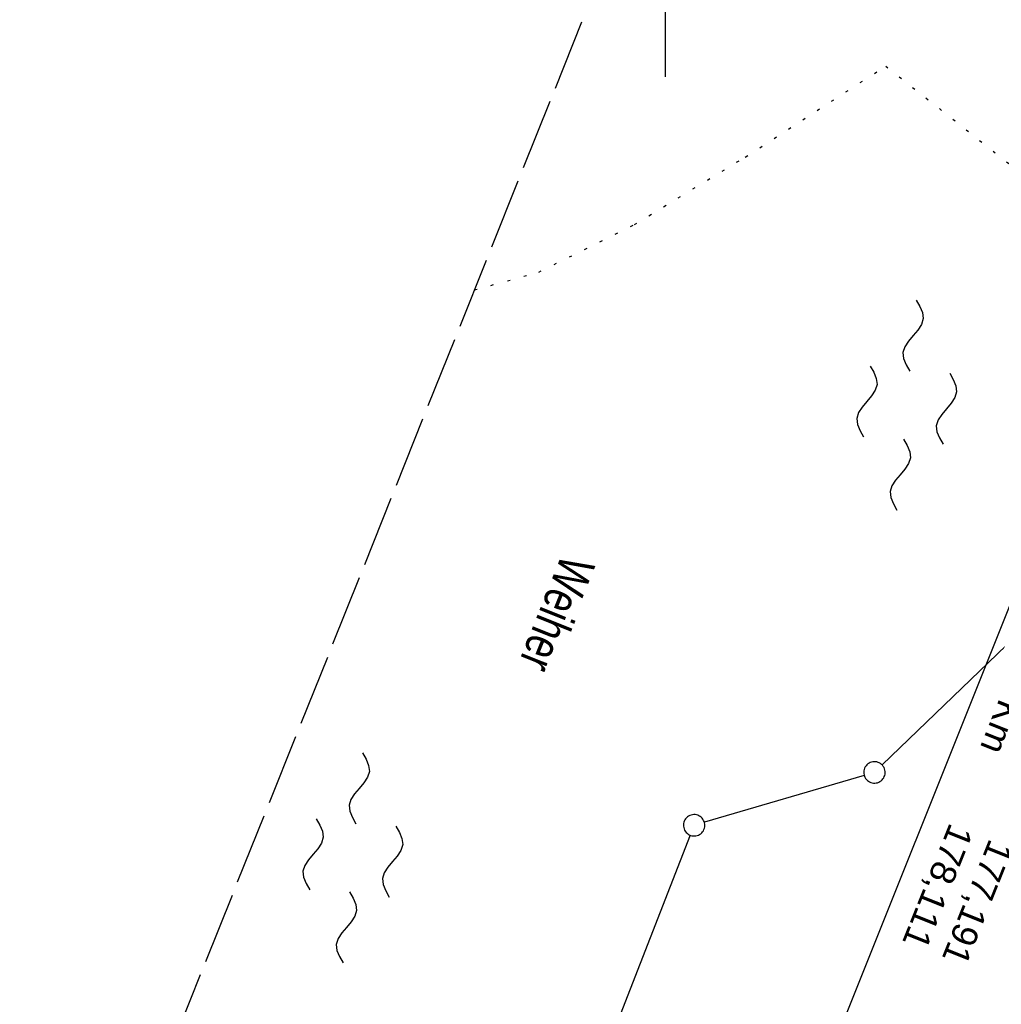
# Model space of a CAD drawing. Extents: x 508366 to 508907, y 448017 to 448810.
# Tile 40 of 47: x 508555 to 508624, y 448624 to 448693. Entities that reach past the tile are written whole.
import ezdxf

# ---------------------------------------------------------------- set-up
doc = ezdxf.new("R2010")
doc.units = 0
doc.header["$LTSCALE"] = 10
doc.header["$MEASUREMENT"] = 0
for name, pattern in [('AUSGEZOGEN', [0]), ('LT00', [0]), ('LT14', [0.6, 0.5, -0.1]), ('PUNKTX2_STR', [0.6, 0.1, -0.5])]:
    doc.linetypes.add(name, pattern=pattern)
doc.layers.get('0').update_dxf_attribs({"linetype": 'LT00'})
for name, color, linetype in [('--WASSER_GRENZE', 180, 'PUNKTX2_STR'), ('--WASSER_NUTZUNG', 180, 'Continuous'), ('BW_TEXT_B', 20, 'AUSGEZOGEN'), ('DFK_BES-NAME', 255, 'LT00'), ('DFK_GZPKT', 250, 'LT00'), ('DFK_KATASTER', 250, 'LT00'), ('V125_RASTER', 250, 'LT00')]:
    doc.layers.add(name, color=color, linetype=linetype)
doc.layers.add('-BLATT_125-RAND', color=7, linetype='LT14', plot=False)
doc.styles.add('Beschrift', font='ARIAL.TTF')
doc.styles.get("Standard").update_dxf_attribs({"font": 'ARIAL.TTF'})

# ---------------------------------------------------------------- blocks, each defined once
blk = doc.blocks.new('SYMB7010')
at = {"color": 0, "linetype": 'ByBlock'}
for points in [[(-0.031408, 0.499213), (-0.093728, 0.49134), (-0.15457, 0.475719), (-0.212975, 0.452595), (-0.268021, 0.422333), (-0.31884, 0.385411), (-0.36463, 0.342411), (-0.40467, 0.29401), (-0.438329, 0.240973), (-0.465074, 0.184136), (-0.484486, 0.124395), (-0.496256, 0.062692), (-0.5002, 0)], [(0.5002, 0), (0.496256, 0.062692), (0.484485, 0.124395), (0.465074, 0.184136), (0.438329, 0.240973), (0.40467, 0.29401), (0.36463, 0.342411), (0.31884, 0.385411), (0.268021, 0.422333), (0.212975, 0.452595), (0.15457, 0.475719), (0.093728, 0.49134), (0.031408, 0.499213), (-0.031408, 0.499213)], [(-0.5002, 0), (-0.496256, -0.062692), (-0.484486, -0.124395), (-0.465075, -0.184136), (-0.438329, -0.240973), (-0.404671, -0.29401), (-0.36463, -0.342411), (-0.31884, -0.385411), (-0.268021, -0.422333), (-0.212975, -0.452595), (-0.154571, -0.475719), (-0.093728, -0.49134), (-0.031408, -0.499213), (0.031408, -0.499213)], [(0.031408, -0.499213), (0.093728, -0.491341), (0.15457, -0.475719), (0.212975, -0.452595), (0.268021, -0.422333), (0.31884, -0.385411), (0.36463, -0.342411), (0.404671, -0.294011), (0.438329, -0.240974), (0.465075, -0.184136), (0.484486, -0.124395), (0.496256, -0.062692), (0.500201, 0)]]:
    blk.add_lwpolyline(points, dxfattribs=at)
blk = doc.blocks.new('SYMB7250')
at = {"color": 0, "linetype": 'ByBlock'}
for points in [[(-0.25, 0.28), (-0.208333, 0.308889), (-0.166667, 0.331111), (-0.125, 0.34), (-0.083333, 0.331111), (-0.041667, 0.308889), (0, 0.28)], [(0, 0.28), (0.041667, 0.251111), (0.083333, 0.228889), (0.125, 0.22), (0.166667, 0.228889), (0.208333, 0.251111), (0.25, 0.28)], [(-0.74, 0), (-0.698333, 0.028889), (-0.656667, 0.051111), (-0.615, 0.06), (-0.573333, 0.051111), (-0.531667, 0.028889), (-0.49, 0)], [(-0.49, 0), (-0.448333, -0.028889), (-0.406667, -0.051111), (-0.365, -0.06), (-0.323333, -0.051111), (-0.281667, -0.028889), (-0.24, 0)], [(0.24, 0), (0.281667, 0.028889), (0.323333, 0.051111), (0.365, 0.06), (0.406667, 0.051111), (0.448333, 0.028889), (0.49, 0)], [(0.49, 0), (0.531667, -0.028889), (0.573333, -0.051111), (0.615, -0.06), (0.656667, -0.051111), (0.698333, -0.028889), (0.74, 0)], [(-0.25, -0.28), (-0.208333, -0.251111), (-0.166667, -0.228889), (-0.125, -0.22), (-0.083333, -0.228889), (-0.041667, -0.251111), (0, -0.28)], [(0, -0.28), (0.041667, -0.308889), (0.083333, -0.331111), (0.125, -0.34), (0.166667, -0.331111), (0.208333, -0.308889), (0.25, -0.28)]]:
    blk.add_lwpolyline(points, dxfattribs=at)

msp = doc.modelspace()

# ---------------------------------------------------------------- linework, layer by layer
at = {"layer": '--WASSER_GRENZE', "ltscale": 0.2}
for p, q in [((508605.621, 448683.83), (508615.471, 448690.209)), ((508615.471, 448690.209), (508641.01, 448669.979)), ((508597.841, 448679.089), (508605.621, 448683.83)), ((508591.13, 448675.747), (508597.841, 448679.089)), ((508586.618, 448674.505), (508591.13, 448675.747))]:
    msp.add_line(p, q, dxfattribs=at)
at = {"layer": '-BLATT_125-RAND'}
msp.add_lwpolyline([(508640.927, 448810.276), (508366.096, 448123.204), (508632.568, 448016.614), (508907.399, 448703.686), (508640.927, 448810.276)], dxfattribs=at)
at = {"layer": 'DFK_KATASTER'}
for p, q in [((508632.391, 448657.737), (508615.22, 448641.17)), ((508613.961, 448640.438), (508602.75, 448637.151)), ((508601.758, 448636.242), (508596.853, 448623.638))]:
    msp.add_line(p, q, dxfattribs=at)
at = {"layer": 'V125_RASTER'}
msp.add_line((508599.998, 448707.955), (508599.998, 448689.456), dxfattribs=at)

# ---------------------------------------------------------------- block references
at = {"layer": '--WASSER_NUTZUNG', "xscale": 9.999999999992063, "yscale": 9.999999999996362, "zscale": 10, "rotation": 264.7376999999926}
for p in [(508616.937, 448666.42), (508578.09, 448634.652)]:
    msp.add_blockref('SYMB7250', p, dxfattribs=at)
at = {"layer": 'DFK_GZPKT', "xscale": 1.500000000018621, "yscale": 1.5, "zscale": 1.5, "rotation": 264.7377099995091}
for p in [(508614.681, 448640.649), (508602.031, 448636.94)]:
    msp.add_blockref('SYMB7010', p, dxfattribs=at)

# ---------------------------------------------------------------- texts
at = {"layer": 'DFK_BES-NAME', "width": 0.75}
msp.add_text('Weiher', height=2.5, rotation=248.1984, dxfattribs=at).set_placement((508592.787, 448656.071))

# ---------------------------------------------------------------- next in the draw order: texts
at = {"layer": 'BW_TEXT_B', "insert": (508649.916, 448640.289), "char_height": 2, "width": 32.85056, "attachment_point": 1, "rotation": 248.1984, "style": 'Beschrift', "bg_fill": 3, "box_fill_scale": 1.5, "bg_fill_color": 256, "bg_fill_transparency": 3938427}
msp.add_mtext('\\pt10,14;{\\Funir_o|c0;\\H1.75x;6838719}\\P\\ptz;{\\H1.75x;N_93_L177,1R\\W0.8;\\P\\H0.3714x;\\W1;\\P\\H1.924x;Lärmschutzwand\\P\\H0.1999x;\\P\\H3.602x;\\P\\pt14;von  Km^I177,191\\Pbis  Km^I178,111}', dxfattribs=at)

# ---------------------------------------------------------------- next in the draw order: linework, layer by layer
at = {"layer": 'BW_TEXT_B'}
msp.add_lwpolyline([(508653.693, 448641.956), (508639.504, 448606.483), (508610.469, 448618.097), (508624.658, 448653.57)], close=True, dxfattribs=at)

doc.saveas('drawing.dxf')
